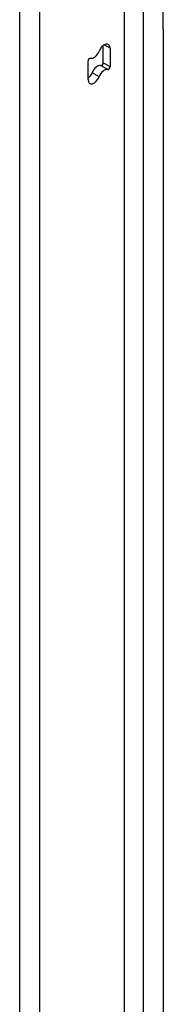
# Model space of a CAD drawing. Header units: inches. Extents: x 326.8 to 385.5, y 125.1 to 182.
# Tile 30 of 45: x 377.4 to 378.4, y 140.1 to 146.9. Entities that reach past the tile are written whole.
import ezdxf

# ---------------------------------------------------------------- set-up
doc = ezdxf.new("R2010")
doc.units = ezdxf.units.IN
doc.header["$MEASUREMENT"] = 0
doc.layers.add('Visible Edges(ANSI)', color=7, linetype='Continuous', lineweight=25)
doc.layers.add('Visible Tangent Edges(ANSI)', color=7, linetype='Continuous', lineweight=25)

msp = doc.modelspace()

# ---------------------------------------------------------------- linework, layer by layer
at = {"layer": 'Visible Edges(ANSI)'}
for p, q in [((378.1634, 125.6418), (378.1634, 147.363)), ((378.0156, 146.6351), (378.0156, 146.7563)), ((378.0637, 146.737), (378.0637, 146.6074)), ((377.9095, 146.5177), (377.9095, 146.6474))]:
    msp.add_line(p, q, dxfattribs=at)
for centre, major_axis, start_param, end_param in [((378.0224, 146.7132), (0.0292, 0.0506), 5.497787, 8.115781), ((377.9508, 146.7196), (-0.0292, -0.0506), 0.152663, 1.832596), ((377.9201, 146.6535), (0.0075, 0.013), 0.152663, 2.356194), ((377.9743, 146.5629), (0.0292, 0.0506), 0.152663, 1.832596), ((378.005, 146.629), (-0.0075, -0.013), 0.152663, 2.356194), ((377.9027, 146.5693), (0.0292, 0.0506), 4.091863, 4.974188), ((378.0224, 146.5352), (0.0292, 0.0506), 0.152663, 1.832596), ((378.0531, 146.6012), (-0.0075, -0.013), 0.152663, 2.356194), ((377.9508, 146.5416), (-0.0292, -0.0506), 5.497787, 8.115781)]:
    msp.add_ellipse(centre, major_axis=major_axis, ratio=0.57735, start_param=start_param, end_param=end_param, dxfattribs=at)
at = {"layer": 'Visible Tangent Edges(ANSI)'}
for p, q in [((378.2942, 147.5046), (378.2942, 125.6208)), ((378.4342, 146.8718), (378.4342, 147.5046)), ((377.4329, 125.2053), (377.4329, 147.0221)), ((377.5729, 125.2053), (377.5729, 147.0221)), ((378.4342, 146.8718), (378.4342, 126.2536)), ((378.0637, 146.737), (378.0224, 146.7609)), ((378.0468, 146.5877), (377.9987, 146.6155)), ((378.0637, 146.6074), (378.0156, 146.6351)), ((377.9866, 146.5384), (377.9385, 146.5661))]:
    msp.add_line(p, q, dxfattribs=at)

doc.saveas('drawing.dxf')
